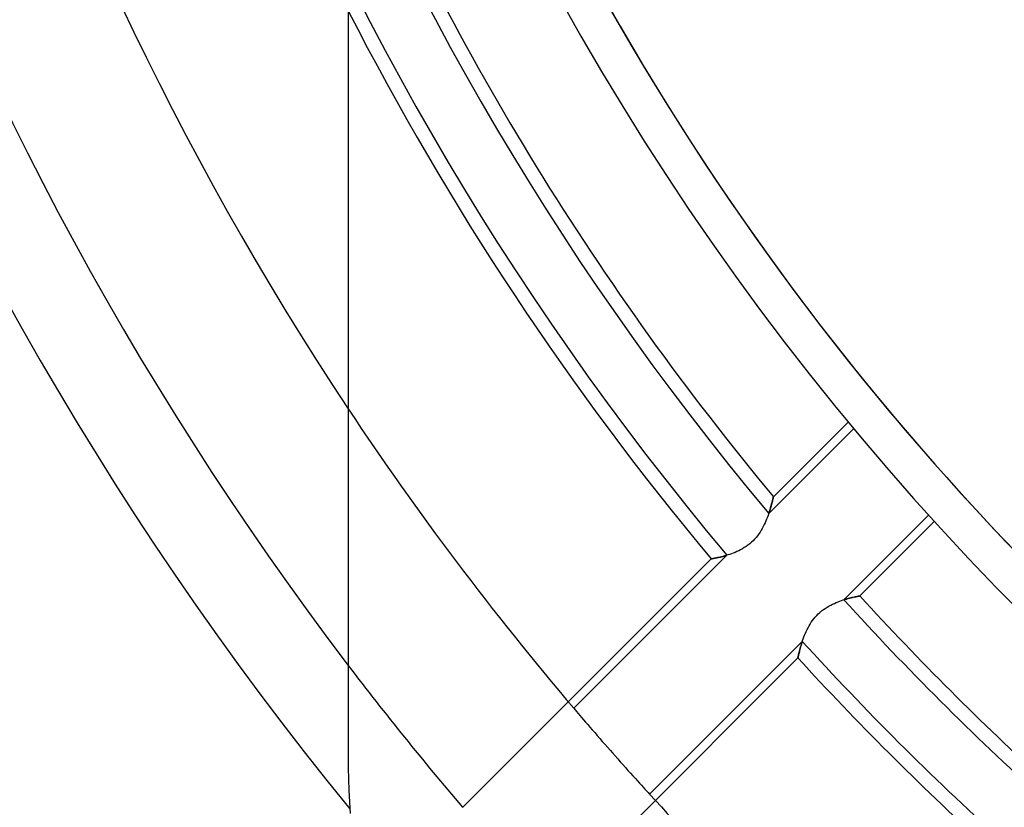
# Model space of a CAD drawing. Header units: millimetres. Extents: x -288 to 288, y -288 to 288.
# Tile 22 of 58: x -76 to -51, y -55 to -35. Entities that reach past the tile are written whole.
import ezdxf

# ---------------------------------------------------------------- set-up
doc = ezdxf.new("R2010")
doc.units = ezdxf.units.MM
doc.layers.add('MAIN-1', color=7, linetype='Continuous')
doc.layers.add('MAIN-2', color=7, linetype='Continuous')

msp = doc.modelspace()

# ---------------------------------------------------------------- linework, layer by layer
at = {"layer": 'MAIN-1'}
for p, q in [((-67.8, 0), (-67.8, -54.24)), ((-67.8, -54.24), (-67.787, -54.827)), ((-67.787, -54.827), (-67.748, -55.42))]:
    msp.add_line(p, q, dxfattribs=at)
for radius, start, end in [(98.762, 179.99998, 221.06358), (87.462, 179.99998, 219.22089), (96.502, 180.00002, 221.14087), (85.202, 180.00002, 217.27329), (81.36, 180.00002, 213.55732)]:
    msp.add_arc((0, 0), radius, start, end, dxfattribs=at)
at = {"layer": 'MAIN-2'}
for p, q in [((-54.904, -45.316), (-56.83, -47.242)), ((-54.763, -45.487), (-56.952, -47.676)), ((-56.832, -47.249), (-56.834, -47.258)), ((-56.833, -47.255), (-56.832, -47.248)), ((-56.832, -47.248), (-56.831, -47.244)), ((-56.831, -47.244), (-56.832, -47.249)), ((-56.831, -47.244), (-56.83, -47.242)), ((-56.83, -47.242), (-56.831, -47.244)), ((-56.905, -47.53), (-56.895, -47.496)), ((-56.891, -47.48), (-56.901, -47.517)), ((-56.895, -47.496), (-56.886, -47.464)), ((-56.881, -47.445), (-56.891, -47.48)), ((-56.886, -47.464), (-56.878, -47.434)), ((-56.872, -47.412), (-56.881, -47.445)), ((-56.878, -47.434), (-56.87, -47.405)), ((-56.864, -47.382), (-56.872, -47.412)), ((-56.87, -47.405), (-56.864, -47.378)), ((-56.864, -47.378), (-56.857, -47.354)), ((-56.857, -47.354), (-56.864, -47.382)), ((-56.851, -47.328), (-56.857, -47.354)), ((-56.857, -47.354), (-56.852, -47.331)), ((-56.852, -47.331), (-56.847, -47.311)), ((-56.846, -47.306), (-56.851, -47.328)), ((-56.847, -47.311), (-56.842, -47.293)), ((-56.841, -47.287), (-56.846, -47.306)), ((-56.842, -47.293), (-56.839, -47.278)), ((-56.837, -47.271), (-56.841, -47.287)), ((-56.839, -47.278), (-56.836, -47.265)), ((-56.834, -47.258), (-56.837, -47.271)), ((-56.836, -47.265), (-56.833, -47.255)), ((-56.97, -47.727), (-56.987, -47.773)), ((-56.954, -47.683), (-56.97, -47.727)), ((-56.939, -47.639), (-56.954, -47.683)), ((-56.952, -47.676), (-56.939, -47.638)), ((-56.926, -47.597), (-56.939, -47.639)), ((-56.939, -47.638), (-56.927, -47.601)), ((-56.927, -47.601), (-56.916, -47.565)), ((-56.913, -47.556), (-56.926, -47.597)), ((-56.916, -47.565), (-56.905, -47.53)), ((-56.901, -47.517), (-56.913, -47.556)), ((-55.011, -49.903), (-52.828, -47.721)), ((-57.092, -48.011), (-57.118, -48.059)), ((-57.068, -47.962), (-57.092, -48.011)), ((-57.045, -47.914), (-57.068, -47.962)), ((-57.024, -47.867), (-57.045, -47.914)), ((-57.005, -47.82), (-57.024, -47.867)), ((-56.987, -47.773), (-57.005, -47.82)), ((-54.599, -49.805), (-52.679, -47.885)), ((-57.242, -48.249), (-57.279, -48.294)), ((-57.208, -48.202), (-57.242, -48.249)), ((-57.176, -48.155), (-57.208, -48.202)), ((-57.146, -48.107), (-57.176, -48.155)), ((-57.118, -48.059), (-57.146, -48.107)), ((-57.487, -48.492), (-57.533, -48.525)), ((-57.442, -48.456), (-57.487, -48.492)), ((-57.398, -48.418), (-57.442, -48.456)), ((-57.356, -48.378), (-57.398, -48.418)), ((-57.316, -48.337), (-57.356, -48.378)), ((-57.279, -48.294), (-57.316, -48.337)), ((-58.029, -48.753), (-61.981, -52.705)), ((-58.135, -48.783), (-58.101, -48.774)), ((-58.09, -48.771), (-58.13, -48.782)), ((-58.101, -48.774), (-58.065, -48.764)), ((-58.048, -48.759), (-58.09, -48.771)), ((-58.065, -48.764), (-58.029, -48.753)), ((-58.005, -48.746), (-58.048, -48.759)), ((-57.96, -48.732), (-58.005, -48.746)), ((-57.915, -48.716), (-57.96, -48.732)), ((-57.868, -48.699), (-57.915, -48.716)), ((-57.821, -48.68), (-57.868, -48.699)), ((-57.773, -48.659), (-57.821, -48.68)), ((-57.725, -48.636), (-57.773, -48.659)), ((-57.676, -48.612), (-57.725, -48.636)), ((-57.628, -48.585), (-57.676, -48.612)), ((-57.581, -48.556), (-57.628, -48.585)), ((-57.533, -48.525), (-57.581, -48.556)), ((-58.435, -48.847), (-64.85, -55.262)), ((-58.433, -48.846), (-58.435, -48.847)), ((-58.435, -48.847), (-58.434, -48.846)), ((-58.434, -48.846), (-58.43, -48.846)), ((-58.428, -48.845), (-58.433, -48.846)), ((-58.43, -48.846), (-58.423, -48.845)), ((-58.419, -48.844), (-58.428, -48.845)), ((-58.423, -48.845), (-58.414, -48.843)), ((-58.407, -48.842), (-58.419, -48.844)), ((-58.414, -48.843), (-58.403, -48.841)), ((-58.392, -48.839), (-58.407, -48.842)), ((-58.403, -48.841), (-58.389, -48.839)), ((-58.374, -48.836), (-58.392, -48.839)), ((-58.389, -48.839), (-58.373, -48.835)), ((-58.352, -48.832), (-58.374, -48.836)), ((-58.373, -48.835), (-58.354, -48.832)), ((-58.354, -48.832), (-58.333, -48.828)), ((-58.328, -48.827), (-58.352, -48.832)), ((-58.333, -48.828), (-58.311, -48.823)), ((-58.301, -48.821), (-58.328, -48.827)), ((-58.311, -48.823), (-58.286, -48.818)), ((-58.271, -48.815), (-58.301, -48.821)), ((-58.286, -48.818), (-58.259, -48.813)), ((-58.239, -48.808), (-58.271, -48.815)), ((-58.259, -48.813), (-58.231, -48.806)), ((-58.205, -48.8), (-58.239, -48.808)), ((-58.231, -48.806), (-58.2, -48.799)), ((-58.169, -48.792), (-58.205, -48.8)), ((-58.2, -48.799), (-58.169, -48.792)), ((-58.13, -48.782), (-58.169, -48.792)), ((-58.169, -48.792), (-58.135, -48.783)), ((-55.4, -50.067), (-55.352, -50.041)), ((-55.352, -50.041), (-55.304, -50.017)), ((-55.304, -50.017), (-55.257, -49.995)), ((-55.257, -49.995), (-55.209, -49.975)), ((-55.209, -49.975), (-55.162, -49.956)), ((-55.162, -49.956), (-55.116, -49.939)), ((-55.116, -49.939), (-55.071, -49.923)), ((-55.071, -49.923), (-55.027, -49.908)), ((-55.027, -49.908), (-54.984, -49.895)), ((-54.974, -49.892), (-55.011, -49.903)), ((-54.984, -49.895), (-54.942, -49.883)), ((-54.938, -49.882), (-54.974, -49.892)), ((-54.942, -49.883), (-54.903, -49.872)), ((-54.903, -49.872), (-54.938, -49.882)), ((-54.903, -49.872), (-54.864, -49.862)), ((-54.87, -49.864), (-54.903, -49.872)), ((-54.837, -49.856), (-54.87, -49.864)), ((-54.864, -49.862), (-54.828, -49.853)), ((-54.807, -49.848), (-54.837, -49.856)), ((-54.828, -49.853), (-54.794, -49.845)), ((-54.778, -49.841), (-54.807, -49.848)), ((-54.794, -49.845), (-54.762, -49.838)), ((-54.751, -49.835), (-54.778, -49.841)), ((-54.762, -49.838), (-54.733, -49.831)), ((-54.725, -49.83), (-54.751, -49.835)), ((-54.733, -49.831), (-54.706, -49.826)), ((-54.702, -49.825), (-54.725, -49.83)), ((-54.706, -49.826), (-54.681, -49.821)), ((-54.681, -49.821), (-54.702, -49.825)), ((-54.681, -49.821), (-54.66, -49.816)), ((-54.662, -49.817), (-54.681, -49.821)), ((-54.645, -49.813), (-54.662, -49.817)), ((-54.66, -49.816), (-54.641, -49.813)), ((-54.631, -49.811), (-54.645, -49.813)), ((-54.641, -49.813), (-54.626, -49.81)), ((-54.62, -49.808), (-54.631, -49.811)), ((-54.626, -49.81), (-54.614, -49.807)), ((-54.611, -49.807), (-54.62, -49.808)), ((-54.614, -49.807), (-54.606, -49.806)), ((-54.604, -49.805), (-54.611, -49.807)), ((-54.606, -49.806), (-54.6, -49.805)), ((-54.6, -49.805), (-54.604, -49.805)), ((-54.599, -49.805), (-54.6, -49.805)), ((-54.6, -49.805), (-54.599, -49.805)), ((-55.712, -50.308), (-55.672, -50.267)), ((-55.672, -50.267), (-55.63, -50.229)), ((-55.63, -50.229), (-55.586, -50.192)), ((-55.586, -50.192), (-55.541, -50.157)), ((-55.541, -50.157), (-55.494, -50.125)), ((-55.494, -50.125), (-55.447, -50.095)), ((-55.447, -50.095), (-55.4, -50.067)), ((-55.911, -50.579), (-55.883, -50.532)), ((-55.883, -50.532), (-55.853, -50.485)), ((-55.853, -50.485), (-55.821, -50.439)), ((-55.821, -50.439), (-55.786, -50.393)), ((-55.786, -50.393), (-55.75, -50.35)), ((-55.75, -50.35), (-55.712, -50.308)), ((-56.025, -50.815), (-56.006, -50.769)), ((-56.006, -50.769), (-55.985, -50.722)), ((-55.985, -50.722), (-55.962, -50.674)), ((-55.962, -50.674), (-55.938, -50.627)), ((-55.938, -50.627), (-55.911, -50.579)), ((-60.027, -54.92), (-56.085, -50.978)), ((-56.108, -51.052), (-56.119, -51.088)), ((-56.117, -51.082), (-56.105, -51.04)), ((-56.097, -51.015), (-56.108, -51.052)), ((-56.105, -51.04), (-56.091, -50.997)), ((-56.085, -50.978), (-56.097, -51.015)), ((-56.091, -50.997), (-56.076, -50.953)), ((-56.076, -50.953), (-56.061, -50.908)), ((-56.061, -50.908), (-56.044, -50.862)), ((-56.044, -50.862), (-56.025, -50.815)), ((-56.184, -51.339), (-56.179, -51.316)), ((-56.179, -51.317), (-56.183, -51.337)), ((-56.179, -51.316), (-56.173, -51.29)), ((-56.174, -51.295), (-56.179, -51.317)), ((-56.168, -51.271), (-56.174, -51.295)), ((-56.173, -51.29), (-56.166, -51.261)), ((-56.161, -51.244), (-56.168, -51.271)), ((-56.166, -51.261), (-56.158, -51.23)), ((-56.154, -51.216), (-56.161, -51.244)), ((-56.158, -51.23), (-56.149, -51.196)), ((-56.147, -51.187), (-56.154, -51.216)), ((-56.149, -51.196), (-56.139, -51.16)), ((-56.138, -51.155), (-56.147, -51.187)), ((-56.139, -51.16), (-56.129, -51.122)), ((-56.129, -51.122), (-56.138, -51.155)), ((-56.129, -51.122), (-56.117, -51.082)), ((-56.119, -51.088), (-56.129, -51.122)), ((-62.596, -57.802), (-56.198, -51.404)), ((-56.198, -51.402), (-56.197, -51.397)), ((-56.197, -51.399), (-56.198, -51.403)), ((-56.198, -51.404), (-56.198, -51.402)), ((-56.198, -51.403), (-56.198, -51.404)), ((-56.197, -51.397), (-56.195, -51.388)), ((-56.196, -51.392), (-56.197, -51.399)), ((-56.194, -51.382), (-56.196, -51.392)), ((-56.195, -51.388), (-56.192, -51.375)), ((-56.191, -51.369), (-56.194, -51.382)), ((-56.192, -51.375), (-56.188, -51.358)), ((-56.187, -51.354), (-56.191, -51.369)), ((-56.188, -51.358), (-56.184, -51.339)), ((-56.183, -51.337), (-56.187, -51.354)), ((-61.981, -52.705), (-61.946, -52.746)), ((-61.946, -52.746), (-61.907, -52.791)), ((-61.907, -52.791), (-61.867, -52.839)), ((-61.867, -52.839), (-61.823, -52.89)), ((-61.823, -52.89), (-61.778, -52.943)), ((-61.778, -52.943), (-61.729, -53)), ((-61.729, -53), (-61.677, -53.061)), ((-61.677, -53.061), (-61.622, -53.125)), ((-61.622, -53.125), (-61.564, -53.192)), ((-61.564, -53.192), (-61.503, -53.261)), ((-61.503, -53.261), (-61.441, -53.333)), ((-61.441, -53.333), (-61.377, -53.407)), ((-61.377, -53.407), (-61.312, -53.482)), ((-61.312, -53.482), (-61.246, -53.558)), ((-61.246, -53.558), (-61.179, -53.634)), ((-61.179, -53.634), (-61.112, -53.71)), ((-61.112, -53.71), (-61.046, -53.785)), ((-61.046, -53.785), (-60.981, -53.859)), ((-60.981, -53.859), (-60.915, -53.934)), ((-60.915, -53.934), (-60.848, -54.009)), ((-60.848, -54.009), (-60.781, -54.085)), ((-60.781, -54.085), (-60.714, -54.16)), ((-67.8, -54.24), (-67.8, -54.24)), ((-60.714, -54.16), (-60.648, -54.234)), ((-60.648, -54.234), (-60.583, -54.307)), ((-60.583, -54.307), (-60.519, -54.377)), ((-60.519, -54.377), (-60.457, -54.446)), ((-60.457, -54.446), (-60.398, -54.512)), ((-60.398, -54.512), (-60.341, -54.574)), ((-60.341, -54.574), (-60.288, -54.634)), ((-60.288, -54.634), (-60.237, -54.689)), ((-60.237, -54.689), (-60.19, -54.741)), ((-60.19, -54.741), (-60.146, -54.79)), ((-60.146, -54.79), (-60.103, -54.837)), ((-60.103, -54.837), (-60.064, -54.88)), ((-60.064, -54.88), (-60.027, -54.92))]:
    msp.add_line(p, q, dxfattribs=at)
for radius, start, end in [(70.19, 89.99998, 270.00002), (56, 90, 270), (243.5, 179.99998, 0), (227, 179.99998, 270.00002), (226, 179.99998, 270.00002), (74.273, 179.99998, 219.93394), (56.5, 180, 0), (75.791, 180.00002, 220.03564), (54.24, 180, 270), (70.19, 194.99474, 255.00525), (71.19, 197.75279, 252.24721), (73.902, 203.44662, 219.73609), (76.162, 207.10065, 219.89274), (81.36, 213.55732, 220.3762), (74.273, 222.21305, 227.78695), (73.902, 222.37084, 227.62916), (75.791, 222.26885, 227.73115), (76.162, 222.44888, 227.55112), (85.202, 217.27329, 220.43585), (81.36, 222.45598, 227.54408)]:
    msp.add_arc((0, 0), radius, start, end, dxfattribs=at)

doc.saveas('drawing.dxf')
